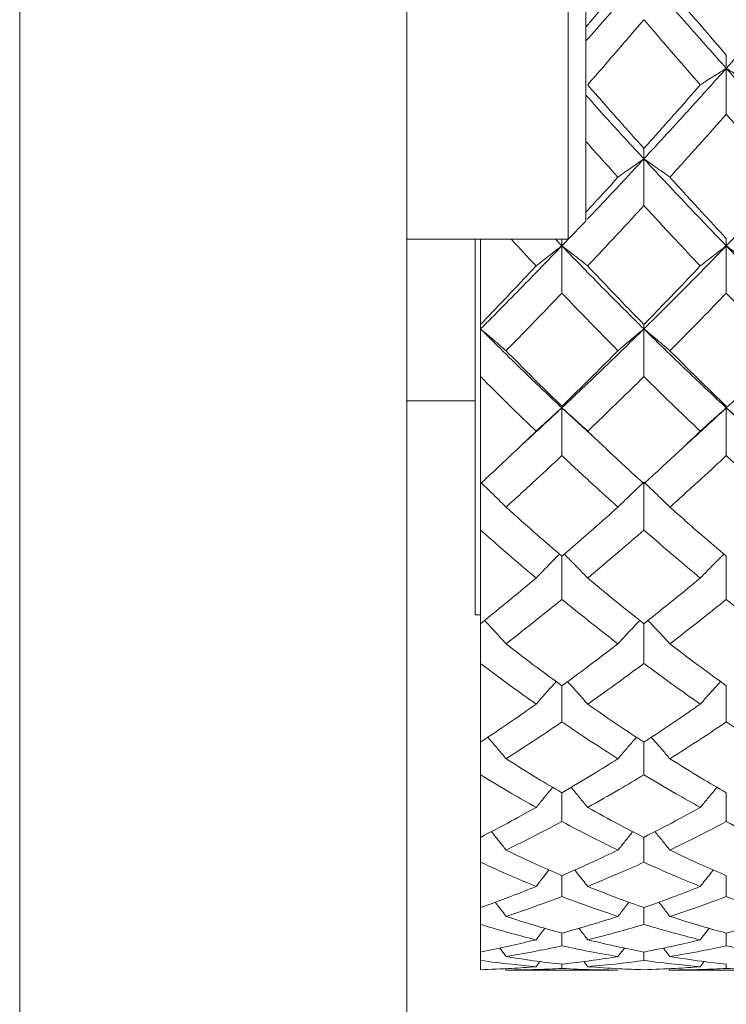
# Model space of a CAD drawing. Header units: inches. Extents: x 0.8 to 21, y 1.2 to 16.5.
# Tile 68 of 88: x 13.622 to 13.932, y 7.865 to 8.297. Entities that reach past the tile are written whole.
import ezdxf

# ---------------------------------------------------------------- set-up
doc = ezdxf.new("R2010")
doc.units = ezdxf.units.IN
doc.header["$MEASUREMENT"] = 0

msp = doc.modelspace()

# ---------------------------------------------------------------- linework, layer by layer
at = {"color": 7, "linetype": 'Continuous', "lineweight": 15}
for p, q in [((13.62172, 8.46127), (13.62172, 7.63005)), ((13.79172, 8.46127), (13.79172, 8.25235)), ((13.86258, 8.35059), (13.86258, 8.20099)), ((13.87046, 8.34272), (13.87046, 8.20886)), ((13.9321, 8.27596), (13.9321, 8.28182)), ((13.9321, 8.27596), (13.9321, 8.25579)), ((13.79172, 8.25235), (13.79172, 8.24211)), ((13.79172, 8.24211), (13.79172, 7.70825)), ((13.8959, 8.23622), (13.8959, 8.2408)), ((13.8959, 8.23622), (13.8959, 8.21572)), ((13.86258, 8.20099), (13.87046, 8.20886)), ((13.85986, 8.19803), (13.8645, 8.2029)), ((13.79172, 8.20099), (13.86258, 8.20099)), ((13.82172, 8.20099), (13.82172, 8.03605)), ((13.82413, 8.20099), (13.82413, 8.16352)), ((13.85705, 8.20099), (13.85986, 8.19803)), ((13.85986, 8.19803), (13.85986, 8.20099)), ((13.85986, 8.19803), (13.85986, 8.17728)), ((13.9321, 8.19803), (13.9321, 8.20131)), ((13.9321, 8.19803), (13.9321, 8.17728)), ((13.82413, 8.16352), (13.82413, 8.16154)), ((13.8959, 8.16154), (13.8959, 8.16352)), ((13.82413, 8.16154), (13.82413, 8.14063)), ((13.8959, 8.16154), (13.8959, 8.14063)), ((13.82413, 8.14063), (13.82413, 8.0936)), ((13.82172, 8.13005), (13.79172, 8.13005)), ((13.85986, 8.12691), (13.85986, 8.12757)), ((13.85986, 8.12691), (13.87767, 8.11053)), ((13.85986, 8.12691), (13.85986, 8.10591)), ((13.9321, 8.12691), (13.9321, 8.12757)), ((13.9321, 8.12691), (13.95003, 8.11053)), ((13.9321, 8.12691), (13.9321, 8.10591)), ((13.82413, 8.0936), (13.82413, 8.07326)), ((13.8959, 8.0936), (13.8959, 8.07326)), ((13.82413, 8.07326), (13.82413, 8.03214)), ((13.85986, 8.06175), (13.85986, 8.04281)), ((13.9321, 8.06175), (13.9321, 8.04281)), ((13.82172, 8.03605), (13.82413, 8.03605)), ((13.82413, 8.03214), (13.82413, 8.01468)), ((13.8959, 8.03214), (13.8959, 8.01468)), ((13.82413, 8.01468), (13.82413, 7.9801)), ((13.85986, 8.00489), (13.85986, 7.98897)), ((13.9321, 8.00489), (13.9321, 7.98897)), ((13.82413, 7.9801), (13.82413, 7.96579)), ((13.8959, 7.9801), (13.8959, 7.96579)), ((13.82413, 7.96579), (13.82413, 7.93832)), ((13.85986, 7.95789), (13.85986, 7.94524)), ((13.9321, 7.95789), (13.9321, 7.94524)), ((13.82413, 7.93832), (13.82413, 7.92739)), ((13.8959, 7.93832), (13.8959, 7.92739)), ((13.82413, 7.92739), (13.82413, 7.90745)), ((13.85986, 7.92149), (13.85986, 7.91231)), ((13.9321, 7.92149), (13.9321, 7.91231)), ((13.82413, 7.90745), (13.82413, 7.90006)), ((13.8959, 7.90745), (13.8959, 7.90006)), ((13.82413, 7.90006), (13.82413, 7.88797)), ((13.85986, 7.89626), (13.85986, 7.8907)), ((13.92453, 7.89839), (13.92068, 7.89333)), ((13.9321, 7.8907), (13.9321, 7.89626)), ((13.82413, 7.88797), (13.82413, 7.88425)), ((13.83535, 7.88596), (13.83257, 7.88972)), ((13.88732, 7.8897), (13.88452, 7.88596)), ((13.8959, 7.88425), (13.8959, 7.88797)), ((13.90447, 7.88972), (13.9073, 7.88596)), ((13.82413, 7.88425), (13.82413, 7.8802)), ((13.85022, 7.88377), (13.84856, 7.88153)), ((13.85986, 7.88074), (13.85986, 7.88261)), ((13.8695, 7.8838), (13.8712, 7.88153)), ((13.92068, 7.88153), (13.92236, 7.88378)), ((13.9321, 7.88261), (13.9321, 7.88074)), ((13.83535, 7.88005), (13.83491, 7.88065)), ((13.83535, 7.88005), (13.88452, 7.88005)), ((13.9073, 7.88005), (13.90685, 7.88065)), ((13.9073, 7.88005), (13.95691, 7.88005))]:
    msp.add_line(p, q, dxfattribs=at)
for points, knots in [([(13.87046, 8.28799), (13.87364, 8.29159), (13.88211, 8.30118), (13.8906, 8.31098), (13.8959, 8.3171)], [0, 0, 0, 0, 0.375567, 1, 1, 1, 1]), ([(13.8959, 8.3171), (13.90265, 8.30933), (13.91471, 8.29546), (13.92678, 8.28192), (13.9321, 8.27596)], [0, 0, 0, 0, 0.5597377, 1, 1, 1, 1]), ([(13.9321, 8.27596), (13.93886, 8.28355), (13.95094, 8.29711), (13.96301, 8.31099), (13.96832, 8.3171)], [0, 0, 0, 0, 0.560166, 1, 1, 1, 1]), ([(13.87046, 8.29419), (13.87152, 8.29543), (13.8762, 8.30089), (13.88089, 8.30643), (13.88452, 8.31072)], [0, 0, 0, 0, 0.22712, 1, 1, 1, 1]), ([(13.9073, 8.31072), (13.91193, 8.30528), (13.92019, 8.29557), (13.92846, 8.28602), (13.9321, 8.28182)], [0, 0, 0, 0, 0.559867, 1, 1, 1, 1]), ([(13.8712, 8.26873), (13.8758, 8.27403), (13.88403, 8.28349), (13.89227, 8.29311), (13.8959, 8.29734)], [0, 0, 0, 0, 0.559577, 1, 1, 1, 1]), ([(13.8959, 8.29734), (13.90052, 8.29196), (13.90878, 8.28234), (13.91704, 8.27289), (13.92068, 8.26873)], [0, 0, 0, 0, 0.559775, 1, 1, 1, 1]), ([(13.8959, 8.23622), (13.90265, 8.24354), (13.91471, 8.25661), (13.92678, 8.27005), (13.9321, 8.27596)], [0, 0, 0, 0, 0.559738, 1, 1, 1, 1]), ([(13.92068, 8.26873), (13.92174, 8.26942), (13.92387, 8.27081), (13.92767, 8.27322), (13.93043, 8.27493), (13.9321, 8.27596)], [0, 0, 0, 0, 0.284008, 0.568017, 1, 1, 1, 1]), ([(13.94352, 8.26873), (13.94246, 8.26942), (13.94033, 8.27081), (13.93653, 8.27322), (13.93377, 8.27493), (13.9321, 8.27596)], [0, 0, 0, 0, 0.2839923, 0.5679846, 1, 1, 1, 1]), ([(13.9321, 8.27596), (13.93886, 8.26844), (13.95094, 8.25502), (13.96301, 8.24196), (13.96832, 8.23622)], [0, 0, 0, 0, 0.560166, 1, 1, 1, 1]), ([(13.8712, 8.26873), (13.8758, 8.26347), (13.88403, 8.25407), (13.89227, 8.24486), (13.8959, 8.2408)], [0, 0, 0, 0, 0.559577, 1, 1, 1, 1]), ([(13.8959, 8.2408), (13.90052, 8.24597), (13.90878, 8.2552), (13.91704, 8.2646), (13.92068, 8.26873)], [0, 0, 0, 0, 0.559775, 1, 1, 1, 1]), ([(13.87046, 8.26416), (13.87364, 8.26061), (13.88211, 8.25114), (13.8906, 8.24195), (13.8959, 8.23622)], [0, 0, 0, 0, 0.375567, 1, 1, 1, 1]), ([(13.9073, 8.22818), (13.91193, 8.23329), (13.92019, 8.2424), (13.92846, 8.2517), (13.9321, 8.25579)], [0, 0, 0, 0, 0.559867, 1, 1, 1, 1]), ([(13.9321, 8.25579), (13.93673, 8.25059), (13.945, 8.2413), (13.95327, 8.23219), (13.95691, 8.22818)], [0, 0, 0, 0, 0.560066, 1, 1, 1, 1]), ([(13.87046, 8.24384), (13.87152, 8.24264), (13.8762, 8.23736), (13.88089, 8.23218), (13.88452, 8.22818)], [0, 0, 0, 0, 0.22712, 1, 1, 1, 1]), ([(13.871, 8.20974), (13.874, 8.21288), (13.88229, 8.22156), (13.8906, 8.23051), (13.8959, 8.23622)], [0, 0, 0, 0, 0.361965, 1, 1, 1, 1]), ([(13.88452, 8.22818), (13.88558, 8.22895), (13.8877, 8.23049), (13.89149, 8.23317), (13.89424, 8.23507), (13.8959, 8.23622)], [0, 0, 0, 0, 0.28433, 0.56866, 1, 1, 1, 1]), ([(13.9073, 8.22818), (13.90624, 8.22895), (13.90411, 8.23048), (13.90032, 8.23317), (13.89756, 8.23507), (13.8959, 8.23622)], [0, 0, 0, 0, 0.284185, 0.56837, 1, 1, 1, 1]), ([(13.8959, 8.23622), (13.90265, 8.22898), (13.91471, 8.21605), (13.92678, 8.20354), (13.9321, 8.19803)], [0, 0, 0, 0, 0.559738, 1, 1, 1, 1]), ([(13.9321, 8.19803), (13.93886, 8.20505), (13.95094, 8.21758), (13.96301, 8.23052), (13.96832, 8.23622)], [0, 0, 0, 0, 0.560166, 1, 1, 1, 1]), ([(13.87046, 8.2128), (13.87152, 8.21395), (13.8762, 8.21902), (13.88089, 8.22418), (13.88452, 8.22818)], [0, 0, 0, 0, 0.22712, 1, 1, 1, 1]), ([(13.9073, 8.22818), (13.91193, 8.22311), (13.92019, 8.21406), (13.92846, 8.20521), (13.9321, 8.20131)], [0, 0, 0, 0, 0.559867, 1, 1, 1, 1]), ([(13.8712, 8.18921), (13.8758, 8.1941), (13.88403, 8.20285), (13.89227, 8.21178), (13.8959, 8.21572)], [0, 0, 0, 0, 0.559577, 1, 1, 1, 1]), ([(13.8959, 8.21572), (13.90052, 8.21072), (13.90878, 8.20178), (13.91704, 8.19305), (13.92068, 8.18921)], [0, 0, 0, 0, 0.559775, 1, 1, 1, 1]), ([(13.82413, 8.16154), (13.83077, 8.16823), (13.84265, 8.1802), (13.8546, 8.19257), (13.85986, 8.19803)], [0, 0, 0, 0, 0.5588826, 1, 1, 1, 1]), ([(13.8376, 8.20099), (13.83766, 8.20092), (13.8413, 8.19693), (13.84496, 8.19304), (13.84856, 8.18921)], [0, 0, 0, 0, 0.016519, 1, 1, 1, 1]), ([(13.84856, 8.18921), (13.84962, 8.19006), (13.85173, 8.19175), (13.85549, 8.19469), (13.85822, 8.19678), (13.85986, 8.19803)], [0, 0, 0, 0, 0.285062, 0.570124, 1, 1, 1, 1]), ([(13.8712, 8.18921), (13.87014, 8.19006), (13.86802, 8.19174), (13.86425, 8.19469), (13.86151, 8.19677), (13.85986, 8.19803)], [0, 0, 0, 0, 0.2847881, 0.5695763, 1, 1, 1, 1]), ([(13.85986, 8.19803), (13.86657, 8.1911), (13.87857, 8.17871), (13.8906, 8.1668), (13.8959, 8.16154)], [0, 0, 0, 0, 0.55931, 1, 1, 1, 1]), ([(13.8959, 8.16154), (13.90265, 8.16823), (13.91471, 8.18019), (13.92678, 8.19257), (13.9321, 8.19803)], [0, 0, 0, 0, 0.559738, 1, 1, 1, 1]), ([(13.92068, 8.18921), (13.92174, 8.19005), (13.92387, 8.19174), (13.92767, 8.19468), (13.93043, 8.19677), (13.9321, 8.19803)], [0, 0, 0, 0, 0.284008, 0.568017, 1, 1, 1, 1]), ([(13.94352, 8.18921), (13.94246, 8.19005), (13.94033, 8.19174), (13.93653, 8.19468), (13.93377, 8.19677), (13.9321, 8.19803)], [0, 0, 0, 0, 0.283992, 0.567985, 1, 1, 1, 1]), ([(13.9321, 8.19803), (13.93886, 8.1911), (13.95094, 8.17872), (13.96301, 8.16679), (13.96832, 8.16154)], [0, 0, 0, 0, 0.5601662, 1, 1, 1, 1]), ([(13.82413, 8.16352), (13.82867, 8.16826), (13.8368, 8.17673), (13.84496, 8.18539), (13.84856, 8.18921)], [0, 0, 0, 0, 0.559197, 1, 1, 1, 1]), ([(13.8712, 8.18921), (13.8758, 8.18436), (13.88403, 8.17569), (13.89227, 8.16724), (13.8959, 8.16352)], [0, 0, 0, 0, 0.559577, 1, 1, 1, 1]), ([(13.8959, 8.16352), (13.90052, 8.16826), (13.90878, 8.17672), (13.91704, 8.18539), (13.92068, 8.18921)], [0, 0, 0, 0, 0.559775, 1, 1, 1, 1]), ([(13.83535, 8.15198), (13.83991, 8.15664), (13.84807, 8.16498), (13.85626, 8.17352), (13.85986, 8.17728)], [0, 0, 0, 0, 0.559287, 1, 1, 1, 1]), ([(13.85986, 8.17728), (13.86446, 8.1725), (13.87267, 8.16396), (13.88089, 8.15564), (13.88452, 8.15198)], [0, 0, 0, 0, 0.559485, 1, 1, 1, 1]), ([(13.9073, 8.15198), (13.91193, 8.15665), (13.92019, 8.16498), (13.92846, 8.17352), (13.9321, 8.17728)], [0, 0, 0, 0, 0.559867, 1, 1, 1, 1]), ([(13.9321, 8.17728), (13.93673, 8.1725), (13.945, 8.16396), (13.95327, 8.15564), (13.95691, 8.15198)], [0, 0, 0, 0, 0.560066, 1, 1, 1, 1]), ([(13.83535, 8.15198), (13.8343, 8.1529), (13.83219, 8.15474), (13.82846, 8.15793), (13.82575, 8.16019), (13.82413, 8.16154)], [0, 0, 0, 0, 0.2858, 0.571601, 1, 1, 1, 1]), ([(13.82413, 8.16154), (13.83077, 8.15495), (13.84265, 8.14316), (13.8546, 8.13188), (13.85986, 8.12691)], [0, 0, 0, 0, 0.558883, 1, 1, 1, 1]), ([(13.85986, 8.12691), (13.86657, 8.13324), (13.87857, 8.14457), (13.8906, 8.15635), (13.8959, 8.16154)], [0, 0, 0, 0, 0.55931, 1, 1, 1, 1]), ([(13.88452, 8.15198), (13.88558, 8.1529), (13.8877, 8.15473), (13.89149, 8.15792), (13.89424, 8.16018), (13.8959, 8.16154)], [0, 0, 0, 0, 0.28433, 0.56866, 1, 1, 1, 1]), ([(13.9073, 8.15198), (13.90624, 8.1529), (13.90411, 8.15472), (13.90032, 8.15792), (13.89756, 8.16018), (13.8959, 8.16154)], [0, 0, 0, 0, 0.2841848, 0.5683696, 1, 1, 1, 1]), ([(13.8959, 8.16154), (13.90265, 8.15495), (13.91471, 8.14317), (13.92678, 8.13188), (13.9321, 8.12691)], [0, 0, 0, 0, 0.559738, 1, 1, 1, 1]), ([(13.9321, 8.12691), (13.93886, 8.13324), (13.95094, 8.14456), (13.96301, 8.15635), (13.96832, 8.16154)], [0, 0, 0, 0, 0.560166, 1, 1, 1, 1]), ([(13.83535, 8.15198), (13.83991, 8.14737), (13.84807, 8.13911), (13.85626, 8.1311), (13.85986, 8.12757)], [0, 0, 0, 0, 0.559287, 1, 1, 1, 1]), ([(13.85986, 8.12757), (13.86446, 8.13206), (13.87267, 8.1401), (13.88089, 8.14835), (13.88452, 8.15198)], [0, 0, 0, 0, 0.559485, 1, 1, 1, 1]), ([(13.9073, 8.15198), (13.91193, 8.14736), (13.92019, 8.13912), (13.92846, 8.1311), (13.9321, 8.12757)], [0, 0, 0, 0, 0.559867, 1, 1, 1, 1]), ([(13.82413, 8.14063), (13.82867, 8.13609), (13.8368, 8.12798), (13.84496, 8.12011), (13.84856, 8.11664)], [0, 0, 0, 0, 0.559197, 1, 1, 1, 1]), ([(13.8712, 8.11664), (13.8758, 8.12105), (13.88403, 8.12894), (13.89227, 8.13706), (13.8959, 8.14063)], [0, 0, 0, 0, 0.559577, 1, 1, 1, 1]), ([(13.8959, 8.14063), (13.90052, 8.13609), (13.90878, 8.12798), (13.91704, 8.12011), (13.92068, 8.11664)], [0, 0, 0, 0, 0.559775, 1, 1, 1, 1]), ([(13.84215, 8.11053), (13.84279, 8.11111), (13.84868, 8.11642), (13.85459, 8.12197), (13.85986, 8.12691)], [0, 0, 0, 0, 0.1087536, 1, 1, 1, 1]), ([(13.84856, 8.11664), (13.84962, 8.11762), (13.85173, 8.11959), (13.85549, 8.12302), (13.85822, 8.12545), (13.85986, 8.12691)], [0, 0, 0, 0, 0.285062, 0.570124, 1, 1, 1, 1]), ([(13.8712, 8.11664), (13.87014, 8.11762), (13.86802, 8.11959), (13.86425, 8.12302), (13.86151, 8.12545), (13.85986, 8.12691)], [0, 0, 0, 0, 0.2847881, 0.5695763, 1, 1, 1, 1]), ([(13.91419, 8.11053), (13.91484, 8.11111), (13.92081, 8.11642), (13.92678, 8.12197), (13.9321, 8.12691)], [0, 0, 0, 0, 0.110056, 1, 1, 1, 1]), ([(13.92068, 8.11664), (13.92174, 8.11762), (13.92387, 8.11958), (13.92767, 8.12301), (13.93043, 8.12544), (13.9321, 8.12691)], [0, 0, 0, 0, 0.284008, 0.568017, 1, 1, 1, 1]), ([(13.94352, 8.11664), (13.94246, 8.11762), (13.94033, 8.11958), (13.93653, 8.12301), (13.93377, 8.12544), (13.9321, 8.12691)], [0, 0, 0, 0, 0.2839923, 0.5679846, 1, 1, 1, 1]), ([(13.82413, 8.0936), (13.82867, 8.09783), (13.8368, 8.1054), (13.84496, 8.1132), (13.84856, 8.11664)], [0, 0, 0, 0, 0.559197, 1, 1, 1, 1]), ([(13.8712, 8.11664), (13.8758, 8.11227), (13.88403, 8.10447), (13.89227, 8.09692), (13.8959, 8.0936)], [0, 0, 0, 0, 0.559577, 1, 1, 1, 1]), ([(13.8959, 8.0936), (13.90052, 8.09783), (13.90878, 8.1054), (13.91704, 8.1132), (13.92068, 8.11664)], [0, 0, 0, 0, 0.559775, 1, 1, 1, 1]), ([(13.83535, 8.08332), (13.83991, 8.08747), (13.84807, 8.09489), (13.85626, 8.10254), (13.85986, 8.10591)], [0, 0, 0, 0, 0.559287, 1, 1, 1, 1]), ([(13.85986, 8.10591), (13.86446, 8.10163), (13.87267, 8.09398), (13.88089, 8.08658), (13.88452, 8.08332)], [0, 0, 0, 0, 0.5594855, 1, 1, 1, 1]), ([(13.9073, 8.08332), (13.91193, 8.08747), (13.92019, 8.09489), (13.92846, 8.10254), (13.9321, 8.10591)], [0, 0, 0, 0, 0.559867, 1, 1, 1, 1]), ([(13.9321, 8.10591), (13.93673, 8.10163), (13.945, 8.09398), (13.95327, 8.08658), (13.95691, 8.08332)], [0, 0, 0, 0, 0.560066, 1, 1, 1, 1]), ([(13.83535, 8.08332), (13.8343, 8.08437), (13.83219, 8.08647), (13.82846, 8.09013), (13.82575, 8.09271), (13.82413, 8.09426)], [0, 0, 0, 0, 0.2858, 0.571601, 1, 1, 1, 1]), ([(13.88452, 8.08332), (13.88558, 8.08437), (13.8877, 8.08646), (13.89149, 8.09011), (13.89424, 8.0927), (13.8959, 8.09426)], [0, 0, 0, 0, 0.28433, 0.56866, 1, 1, 1, 1]), ([(13.9073, 8.08332), (13.90624, 8.08437), (13.90411, 8.08646), (13.90032, 8.09011), (13.89756, 8.0927), (13.8959, 8.09426)], [0, 0, 0, 0, 0.284185, 0.56837, 1, 1, 1, 1]), ([(13.83535, 8.08332), (13.83991, 8.07923), (13.84807, 8.07191), (13.85626, 8.06485), (13.85986, 8.06175)], [0, 0, 0, 0, 0.559287, 1, 1, 1, 1]), ([(13.85986, 8.06175), (13.86446, 8.0657), (13.87267, 8.07278), (13.88089, 8.0801), (13.88452, 8.08332)], [0, 0, 0, 0, 0.559485, 1, 1, 1, 1]), ([(13.9073, 8.08332), (13.91193, 8.07923), (13.92019, 8.07191), (13.92846, 8.06485), (13.9321, 8.06175)], [0, 0, 0, 0, 0.559867, 1, 1, 1, 1]), ([(13.82413, 8.07326), (13.82867, 8.06926), (13.8368, 8.06209), (13.84496, 8.0552), (13.84856, 8.05217)], [0, 0, 0, 0, 0.559197, 1, 1, 1, 1]), ([(13.8712, 8.05217), (13.8758, 8.05603), (13.88403, 8.06294), (13.89227, 8.07011), (13.8959, 8.07326)], [0, 0, 0, 0, 0.559577, 1, 1, 1, 1]), ([(13.8959, 8.07326), (13.90052, 8.06925), (13.90878, 8.06209), (13.91704, 8.0552), (13.92068, 8.05217)], [0, 0, 0, 0, 0.559775, 1, 1, 1, 1]), ([(13.84856, 8.05217), (13.84962, 8.05327), (13.85173, 8.05549), (13.85514, 8.05899), (13.85752, 8.06137), (13.85881, 8.06266)], [0, 0, 0, 0, 0.3140841, 0.6281683, 1, 1, 1, 1]), ([(13.8712, 8.05217), (13.87014, 8.05327), (13.86802, 8.05548), (13.8646, 8.05899), (13.86221, 8.06137), (13.86092, 8.06266)], [0, 0, 0, 0, 0.3137476, 0.6274952, 1, 1, 1, 1]), ([(13.92068, 8.05217), (13.92174, 8.05327), (13.92387, 8.05548), (13.92732, 8.05898), (13.92972, 8.06136), (13.93103, 8.06266)], [0, 0, 0, 0, 0.312928, 0.625855, 1, 1, 1, 1]), ([(13.82413, 8.03214), (13.82867, 8.0358), (13.8368, 8.04235), (13.84496, 8.04916), (13.84856, 8.05217)], [0, 0, 0, 0, 0.559197, 1, 1, 1, 1]), ([(13.8712, 8.05217), (13.8758, 8.04835), (13.88403, 8.04154), (13.89227, 8.03501), (13.8959, 8.03214)], [0, 0, 0, 0, 0.559577, 1, 1, 1, 1]), ([(13.8959, 8.03214), (13.90052, 8.0358), (13.90878, 8.04235), (13.91704, 8.04916), (13.92068, 8.05217)], [0, 0, 0, 0, 0.559775, 1, 1, 1, 1]), ([(13.83535, 8.02329), (13.83991, 8.02686), (13.84807, 8.03324), (13.85626, 8.03988), (13.85986, 8.04281)], [0, 0, 0, 0, 0.559287, 1, 1, 1, 1]), ([(13.85986, 8.04281), (13.86446, 8.03909), (13.87267, 8.03245), (13.88089, 8.02609), (13.88452, 8.02329)], [0, 0, 0, 0, 0.559485, 1, 1, 1, 1]), ([(13.9073, 8.02329), (13.91193, 8.02686), (13.92019, 8.03323), (13.92846, 8.03988), (13.9321, 8.04281)], [0, 0, 0, 0, 0.559867, 1, 1, 1, 1]), ([(13.9321, 8.04281), (13.93673, 8.03909), (13.945, 8.03245), (13.95327, 8.02609), (13.95691, 8.02329)], [0, 0, 0, 0, 0.560066, 1, 1, 1, 1]), ([(13.83535, 8.02329), (13.8343, 8.02445), (13.83219, 8.02678), (13.82904, 8.03021), (13.82692, 8.03246), (13.82588, 8.03356)], [0, 0, 0, 0, 0.3380369, 0.6760739, 1, 1, 1, 1]), ([(13.88452, 8.02329), (13.88558, 8.02445), (13.8877, 8.02677), (13.8909, 8.0302), (13.89306, 8.03245), (13.89412, 8.03356)], [0, 0, 0, 0, 0.336377, 0.672754, 1, 1, 1, 1]), ([(13.9073, 8.02329), (13.90624, 8.02445), (13.90411, 8.02677), (13.90091, 8.03019), (13.89875, 8.03245), (13.89768, 8.03356)], [0, 0, 0, 0, 0.336123, 0.672246, 1, 1, 1, 1]), ([(13.83535, 8.02329), (13.83991, 8.01978), (13.84807, 8.0135), (13.85626, 8.00752), (13.85986, 8.00489)], [0, 0, 0, 0, 0.559287, 1, 1, 1, 1]), ([(13.85986, 8.00489), (13.86446, 8.00824), (13.87267, 8.01424), (13.88089, 8.02052), (13.88452, 8.02329)], [0, 0, 0, 0, 0.559485, 1, 1, 1, 1]), ([(13.9073, 8.02329), (13.91193, 8.01978), (13.92019, 8.0135), (13.92846, 8.00752), (13.9321, 8.00489)], [0, 0, 0, 0, 0.559867, 1, 1, 1, 1]), ([(13.82413, 8.01468), (13.82867, 8.01126), (13.8368, 8.00516), (13.84496, 7.99936), (13.84856, 7.9968)], [0, 0, 0, 0, 0.559197, 1, 1, 1, 1]), ([(13.8712, 7.9968), (13.8758, 8.00006), (13.88403, 8.00588), (13.89227, 8.01199), (13.8959, 8.01468)], [0, 0, 0, 0, 0.559577, 1, 1, 1, 1]), ([(13.8959, 8.01468), (13.90052, 8.01126), (13.90878, 8.00516), (13.91704, 7.99936), (13.92068, 7.9968)], [0, 0, 0, 0, 0.559775, 1, 1, 1, 1]), ([(13.84856, 7.9968), (13.84962, 7.99802), (13.85173, 8.00045), (13.85466, 8.00376), (13.85656, 8.00584), (13.85737, 8.00672)], [0, 0, 0, 0, 0.364622, 0.729243, 1, 1, 1, 1]), ([(13.8712, 7.9968), (13.87014, 7.99802), (13.86802, 8.00044), (13.86507, 8.00375), (13.86317, 8.00584), (13.86236, 8.00673)], [0, 0, 0, 0, 0.364133, 0.728266, 1, 1, 1, 1]), ([(13.92068, 7.9968), (13.92175, 7.99801), (13.92387, 8.00043), (13.92684, 8.00374), (13.92876, 8.00583), (13.92958, 8.00672)], [0, 0, 0, 0, 0.363283, 0.726566, 1, 1, 1, 1]), ([(13.82413, 7.9801), (13.82867, 7.98314), (13.8368, 7.98857), (13.84496, 7.99428), (13.84856, 7.9968)], [0, 0, 0, 0, 0.559197, 1, 1, 1, 1]), ([(13.8712, 7.9968), (13.8758, 7.99361), (13.88403, 7.9879), (13.89227, 7.98249), (13.8959, 7.9801)], [0, 0, 0, 0, 0.559577, 1, 1, 1, 1]), ([(13.8959, 7.9801), (13.90052, 7.98314), (13.90878, 7.98857), (13.91704, 7.99429), (13.92068, 7.9968)], [0, 0, 0, 0, 0.559775, 1, 1, 1, 1]), ([(13.83535, 7.97282), (13.83991, 7.97575), (13.84807, 7.981), (13.85626, 7.98653), (13.85986, 7.98897)], [0, 0, 0, 0, 0.559287, 1, 1, 1, 1]), ([(13.85986, 7.98897), (13.86446, 7.98588), (13.87267, 7.98034), (13.88089, 7.97512), (13.88452, 7.97282)], [0, 0, 0, 0, 0.559485, 1, 1, 1, 1]), ([(13.9073, 7.97282), (13.91193, 7.97575), (13.92019, 7.98099), (13.92846, 7.98653), (13.9321, 7.98897)], [0, 0, 0, 0, 0.559867, 1, 1, 1, 1]), ([(13.9321, 7.98897), (13.93673, 7.98587), (13.945, 7.98035), (13.95327, 7.97512), (13.95691, 7.97282)], [0, 0, 0, 0, 0.560066, 1, 1, 1, 1]), ([(13.83535, 7.97282), (13.8343, 7.97408), (13.83219, 7.97661), (13.82952, 7.97976), (13.82789, 7.98163), (13.82734, 7.98227)], [0, 0, 0, 0, 0.398587, 0.797173, 1, 1, 1, 1]), ([(13.88452, 7.97282), (13.88558, 7.97408), (13.8877, 7.97659), (13.89041, 7.97974), (13.89207, 7.98162), (13.89264, 7.98226)], [0, 0, 0, 0, 0.396783, 0.793565, 1, 1, 1, 1]), ([(13.9073, 7.97282), (13.90624, 7.97408), (13.90411, 7.97659), (13.9014, 7.97974), (13.89973, 7.98162), (13.89916, 7.98227)], [0, 0, 0, 0, 0.396335, 0.79267, 1, 1, 1, 1]), ([(13.83535, 7.97282), (13.83991, 7.96995), (13.84807, 7.96482), (13.85626, 7.96001), (13.85986, 7.95789)], [0, 0, 0, 0, 0.559287, 1, 1, 1, 1]), ([(13.85986, 7.95789), (13.86446, 7.96059), (13.87267, 7.96542), (13.88089, 7.97056), (13.88452, 7.97282)], [0, 0, 0, 0, 0.559485, 1, 1, 1, 1]), ([(13.9073, 7.97282), (13.91193, 7.96995), (13.92019, 7.96482), (13.92846, 7.96001), (13.9321, 7.95789)], [0, 0, 0, 0, 0.559867, 1, 1, 1, 1]), ([(13.82413, 7.96579), (13.82867, 7.96303), (13.8368, 7.95809), (13.84496, 7.95347), (13.84856, 7.95143)], [0, 0, 0, 0, 0.559197, 1, 1, 1, 1]), ([(13.8712, 7.95143), (13.8758, 7.95403), (13.88403, 7.95867), (13.89227, 7.96361), (13.8959, 7.96579)], [0, 0, 0, 0, 0.559577, 1, 1, 1, 1]), ([(13.8959, 7.96579), (13.90052, 7.96303), (13.90878, 7.95809), (13.91704, 7.95347), (13.92068, 7.95143)], [0, 0, 0, 0, 0.559775, 1, 1, 1, 1]), ([(13.84856, 7.95143), (13.84962, 7.95273), (13.85173, 7.95533), (13.85416, 7.95828), (13.85555, 7.95992), (13.85585, 7.96027)], [0, 0, 0, 0, 0.439182, 0.878364, 1, 1, 1, 1]), ([(13.8712, 7.95143), (13.87014, 7.95273), (13.86802, 7.95533), (13.86558, 7.95828), (13.86418, 7.95992), (13.86388, 7.96028)], [0, 0, 0, 0, 0.438369, 0.876737, 1, 1, 1, 1]), ([(13.92068, 7.95143), (13.92175, 7.95273), (13.92387, 7.95532), (13.92633, 7.95826), (13.92774, 7.9599), (13.92805, 7.96027)], [0, 0, 0, 0, 0.437569, 0.875137, 1, 1, 1, 1]), ([(13.82413, 7.93832), (13.82867, 7.94068), (13.8368, 7.9449), (13.84496, 7.94943), (13.84856, 7.95143)], [0, 0, 0, 0, 0.559197, 1, 1, 1, 1]), ([(13.8712, 7.95143), (13.8758, 7.9489), (13.88403, 7.94437), (13.89227, 7.94017), (13.8959, 7.93832)], [0, 0, 0, 0, 0.5595768, 1, 1, 1, 1]), ([(13.8959, 7.93832), (13.90052, 7.94068), (13.90878, 7.9449), (13.91704, 7.94943), (13.92068, 7.95143)], [0, 0, 0, 0, 0.559775, 1, 1, 1, 1]), ([(13.83535, 7.93272), (13.83991, 7.93497), (13.84807, 7.93899), (13.85626, 7.94333), (13.85986, 7.94524)], [0, 0, 0, 0, 0.559287, 1, 1, 1, 1]), ([(13.85986, 7.94524), (13.86446, 7.94282), (13.87267, 7.93849), (13.88089, 7.93448), (13.88452, 7.93272)], [0, 0, 0, 0, 0.559485, 1, 1, 1, 1]), ([(13.9073, 7.93272), (13.91193, 7.93497), (13.92019, 7.93899), (13.92846, 7.94333), (13.9321, 7.94524)], [0, 0, 0, 0, 0.559867, 1, 1, 1, 1]), ([(13.9321, 7.94524), (13.93673, 7.94282), (13.945, 7.93849), (13.95327, 7.93448), (13.95691, 7.93272)], [0, 0, 0, 0, 0.560066, 1, 1, 1, 1]), ([(13.83535, 7.93272), (13.8343, 7.93406), (13.83219, 7.93673), (13.83004, 7.93944), (13.82893, 7.9408), (13.8289, 7.94083)], [0, 0, 0, 0, 0.49335, 0.986699, 1, 1, 1, 1]), ([(13.88452, 7.93272), (13.88558, 7.93405), (13.88771, 7.93672), (13.88988, 7.93942), (13.89101, 7.94078), (13.89105, 7.94082)], [0, 0, 0, 0, 0.491483, 0.982966, 1, 1, 1, 1]), ([(13.9073, 7.93272), (13.90624, 7.93405), (13.90411, 7.93671), (13.90192, 7.93942), (13.90079, 7.94078), (13.90075, 7.94083)], [0, 0, 0, 0, 0.490586, 0.981173, 1, 1, 1, 1]), ([(13.83535, 7.93272), (13.83991, 7.93053), (13.84807, 7.92663), (13.85626, 7.92306), (13.85986, 7.92149)], [0, 0, 0, 0, 0.559287, 1, 1, 1, 1]), ([(13.85986, 7.92149), (13.86446, 7.9235), (13.87267, 7.92709), (13.88089, 7.931), (13.88452, 7.93272)], [0, 0, 0, 0, 0.559485, 1, 1, 1, 1]), ([(13.9073, 7.93272), (13.91193, 7.93053), (13.92019, 7.92663), (13.92846, 7.92306), (13.9321, 7.92149)], [0, 0, 0, 0, 0.5598669, 1, 1, 1, 1]), ([(13.82413, 7.92739), (13.82867, 7.92532), (13.8368, 7.92161), (13.84496, 7.91824), (13.84856, 7.91676)], [0, 0, 0, 0, 0.559197, 1, 1, 1, 1]), ([(13.8712, 7.91676), (13.8758, 7.91865), (13.88403, 7.92204), (13.89227, 7.92575), (13.8959, 7.92739)], [0, 0, 0, 0, 0.559577, 1, 1, 1, 1]), ([(13.8959, 7.92739), (13.90052, 7.92531), (13.90878, 7.92161), (13.91704, 7.91824), (13.92068, 7.91676)], [0, 0, 0, 0, 0.559775, 1, 1, 1, 1]), ([(13.84856, 7.91676), (13.84962, 7.91813), (13.85148, 7.92055), (13.85338, 7.92295), (13.85421, 7.92399)], [0, 0, 0, 0, 0.565263, 1, 1, 1, 1]), ([(13.8712, 7.91676), (13.87014, 7.91812), (13.86826, 7.92055), (13.86635, 7.92295), (13.86552, 7.924)], [0, 0, 0, 0, 0.5636494, 1, 1, 1, 1]), ([(13.92068, 7.91676), (13.92174, 7.91812), (13.92363, 7.92054), (13.92555, 7.92294), (13.92639, 7.92399)], [0, 0, 0, 0, 0.563174, 1, 1, 1, 1]), ([(13.82413, 7.90745), (13.82867, 7.9091), (13.8368, 7.91204), (13.84496, 7.91532), (13.84856, 7.91676)], [0, 0, 0, 0, 0.559197, 1, 1, 1, 1]), ([(13.8712, 7.91676), (13.8758, 7.91493), (13.88403, 7.91167), (13.89227, 7.90874), (13.8959, 7.90745)], [0, 0, 0, 0, 0.559577, 1, 1, 1, 1]), ([(13.8959, 7.90745), (13.90052, 7.9091), (13.90878, 7.91204), (13.91704, 7.91532), (13.92068, 7.91676)], [0, 0, 0, 0, 0.559775, 1, 1, 1, 1]), ([(13.83535, 7.90361), (13.83991, 7.90515), (13.84807, 7.90789), (13.85626, 7.91096), (13.85986, 7.91231)], [0, 0, 0, 0, 0.559287, 1, 1, 1, 1]), ([(13.85986, 7.91231), (13.86446, 7.9106), (13.87267, 7.90753), (13.88089, 7.90481), (13.88452, 7.90361)], [0, 0, 0, 0, 0.559485, 1, 1, 1, 1]), ([(13.9073, 7.90361), (13.91193, 7.90515), (13.92019, 7.90788), (13.92846, 7.91096), (13.9321, 7.91231)], [0, 0, 0, 0, 0.559867, 1, 1, 1, 1]), ([(13.9321, 7.91231), (13.93673, 7.91059), (13.945, 7.90754), (13.95327, 7.90481), (13.95691, 7.90361)], [0, 0, 0, 0, 0.560066, 1, 1, 1, 1]), ([(13.83535, 7.90361), (13.8343, 7.90501), (13.83273, 7.90709), (13.83113, 7.90916), (13.83061, 7.90984)], [0, 0, 0, 0, 0.6698664, 1, 1, 1, 1]), ([(13.88452, 7.90361), (13.88558, 7.905), (13.88716, 7.90708), (13.88878, 7.90915), (13.88931, 7.90983)], [0, 0, 0, 0, 0.6683223, 1, 1, 1, 1]), ([(13.9073, 7.90361), (13.90624, 7.905), (13.90465, 7.90709), (13.90303, 7.90916), (13.90249, 7.90985)], [0, 0, 0, 0, 0.666156, 1, 1, 1, 1]), ([(13.83535, 7.90361), (13.83991, 7.90215), (13.84807, 7.89954), (13.85626, 7.89726), (13.85986, 7.89626)], [0, 0, 0, 0, 0.559287, 1, 1, 1, 1]), ([(13.85986, 7.89626), (13.86446, 7.89754), (13.87267, 7.89983), (13.88089, 7.90246), (13.88452, 7.90361)], [0, 0, 0, 0, 0.559485, 1, 1, 1, 1]), ([(13.9073, 7.90361), (13.91193, 7.90215), (13.92019, 7.89954), (13.92846, 7.89726), (13.9321, 7.89626)], [0, 0, 0, 0, 0.559867, 1, 1, 1, 1]), ([(13.9321, 7.89626), (13.93673, 7.89754), (13.945, 7.89983), (13.95327, 7.90246), (13.95691, 7.90361)], [0, 0, 0, 0, 0.560066, 1, 1, 1, 1]), ([(13.82413, 7.90006), (13.82867, 7.89872), (13.8368, 7.89631), (13.84496, 7.89424), (13.84856, 7.89333)], [0, 0, 0, 0, 0.559197, 1, 1, 1, 1]), ([(13.8712, 7.89333), (13.8758, 7.8945), (13.88403, 7.89658), (13.89227, 7.899), (13.8959, 7.90006)], [0, 0, 0, 0, 0.559577, 1, 1, 1, 1]), ([(13.8959, 7.90006), (13.90052, 7.89871), (13.90878, 7.89631), (13.91704, 7.89424), (13.92068, 7.89333)], [0, 0, 0, 0, 0.559775, 1, 1, 1, 1]), ([(13.84856, 7.89333), (13.84961, 7.89475), (13.85087, 7.89644), (13.85215, 7.89812), (13.85236, 7.89839)], [0, 0, 0, 0, 0.836465, 1, 1, 1, 1]), ([(13.8712, 7.89333), (13.87014, 7.89475), (13.86887, 7.89644), (13.86758, 7.89813), (13.86736, 7.89841)], [0, 0, 0, 0, 0.8321416, 1, 1, 1, 1]), ([(13.82413, 7.88797), (13.82867, 7.88888), (13.8368, 7.89051), (13.84496, 7.89247), (13.84856, 7.89333)], [0, 0, 0, 0, 0.559197, 1, 1, 1, 1]), ([(13.83535, 7.88596), (13.83991, 7.88675), (13.84807, 7.88817), (13.85626, 7.88992), (13.85986, 7.8907)], [0, 0, 0, 0, 0.559287, 1, 1, 1, 1]), ([(13.85986, 7.8907), (13.86446, 7.88972), (13.87267, 7.88798), (13.88089, 7.88658), (13.88452, 7.88596)], [0, 0, 0, 0, 0.559485, 1, 1, 1, 1]), ([(13.8712, 7.89333), (13.8758, 7.89224), (13.88403, 7.89029), (13.89227, 7.88868), (13.8959, 7.88797)], [0, 0, 0, 0, 0.559577, 1, 1, 1, 1]), ([(13.8959, 7.88797), (13.90052, 7.88888), (13.90878, 7.8905), (13.91704, 7.89247), (13.92068, 7.89333)], [0, 0, 0, 0, 0.559775, 1, 1, 1, 1]), ([(13.9073, 7.88596), (13.91193, 7.88675), (13.92019, 7.88817), (13.92846, 7.88992), (13.9321, 7.8907)], [0, 0, 0, 0, 0.559867, 1, 1, 1, 1]), ([(13.9321, 7.8907), (13.93673, 7.88972), (13.945, 7.88798), (13.95327, 7.88658), (13.95691, 7.88596)], [0, 0, 0, 0, 0.560066, 1, 1, 1, 1]), ([(13.83535, 7.88596), (13.83991, 7.88525), (13.84807, 7.88396), (13.85626, 7.88302), (13.85986, 7.88261)], [0, 0, 0, 0, 0.559287, 1, 1, 1, 1]), ([(13.85986, 7.88261), (13.86446, 7.88314), (13.87267, 7.8841), (13.88089, 7.88539), (13.88452, 7.88596)], [0, 0, 0, 0, 0.559485, 1, 1, 1, 1]), ([(13.9073, 7.88596), (13.91193, 7.88525), (13.92019, 7.88396), (13.92846, 7.88302), (13.9321, 7.88261)], [0, 0, 0, 0, 0.559867, 1, 1, 1, 1]), ([(13.82413, 7.88425), (13.82867, 7.88365), (13.8368, 7.88258), (13.84496, 7.88185), (13.84856, 7.88153)], [0, 0, 0, 0, 0.559197, 1, 1, 1, 1]), ([(13.82413, 7.8802), (13.82867, 7.88035), (13.8368, 7.88063), (13.84496, 7.88125), (13.84856, 7.88153)], [0, 0, 0, 0, 0.559197, 1, 1, 1, 1]), ([(13.8712, 7.88153), (13.8758, 7.88194), (13.88403, 7.88268), (13.89227, 7.88377), (13.8959, 7.88425)], [0, 0, 0, 0, 0.559577, 1, 1, 1, 1]), ([(13.8712, 7.88153), (13.8758, 7.88119), (13.88403, 7.88058), (13.89227, 7.88031), (13.8959, 7.8802)], [0, 0, 0, 0, 0.559577, 1, 1, 1, 1]), ([(13.8959, 7.88425), (13.90052, 7.88365), (13.90878, 7.88258), (13.91704, 7.88185), (13.92068, 7.88153)], [0, 0, 0, 0, 0.559775, 1, 1, 1, 1]), ([(13.8959, 7.8802), (13.90052, 7.88035), (13.90878, 7.88063), (13.91704, 7.88126), (13.92068, 7.88153)], [0, 0, 0, 0, 0.559775, 1, 1, 1, 1]), ([(13.83535, 7.88005), (13.83991, 7.88009), (13.84807, 7.88015), (13.85626, 7.88056), (13.85986, 7.88074)], [0, 0, 0, 0, 0.559287, 1, 1, 1, 1]), ([(13.85986, 7.88074), (13.86446, 7.88052), (13.87267, 7.88012), (13.88089, 7.88007), (13.88452, 7.88005)], [0, 0, 0, 0, 0.559485, 1, 1, 1, 1]), ([(13.9073, 7.88005), (13.91193, 7.88009), (13.92019, 7.88015), (13.92846, 7.88056), (13.9321, 7.88074)], [0, 0, 0, 0, 0.559867, 1, 1, 1, 1]), ([(13.9321, 7.88074), (13.93673, 7.88052), (13.945, 7.88012), (13.95327, 7.88007), (13.95691, 7.88005)], [0, 0, 0, 0, 0.560066, 1, 1, 1, 1])]:
    msp.add_open_spline(points, degree=3, knots=knots, dxfattribs=at)

doc.saveas('drawing.dxf')
